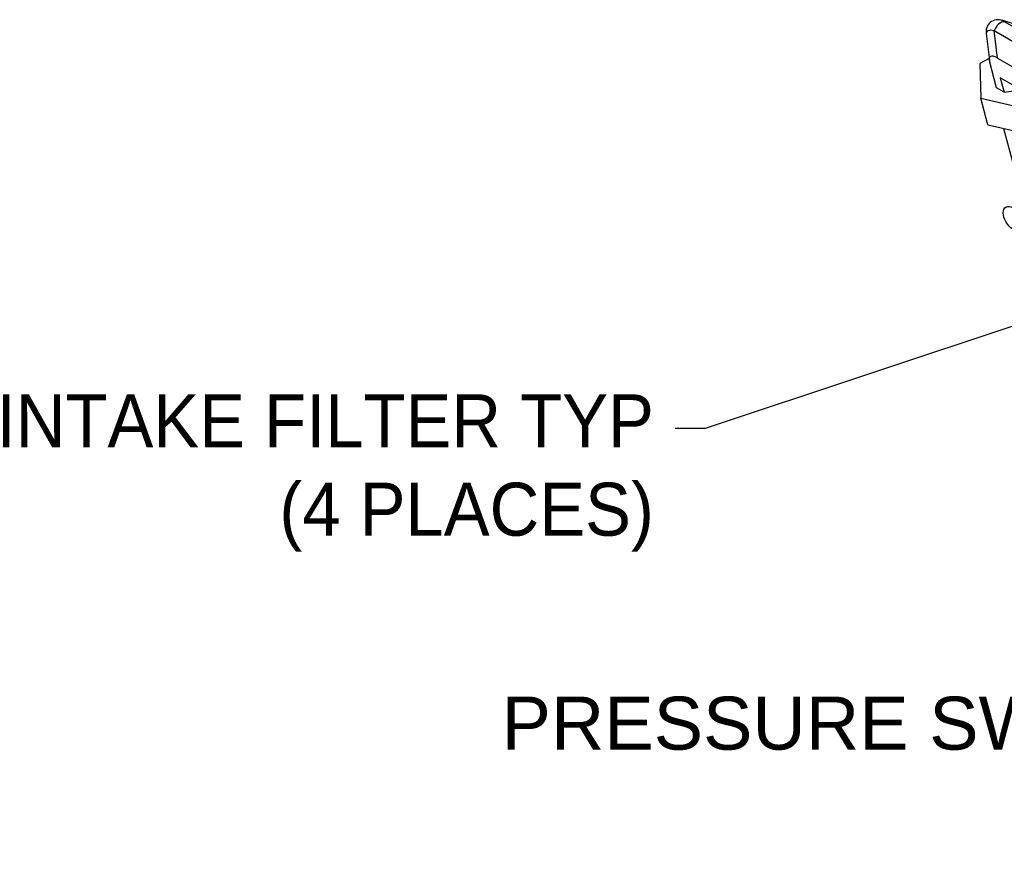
# Model space of a CAD drawing. Header units: inches. Extents: x -13.9 to 83.8, y -28.8 to 34.3.
# Tile 48 of 90: x 38.1 to 49.9, y 6.6 to 16.5. Entities that reach past the tile are written whole.
import ezdxf
from ezdxf import colors
from ezdxf.entities.mleader import LeaderData, LeaderLine
from ezdxf.math import Vec2, Vec3

# ---------------------------------------------------------------- set-up
doc = ezdxf.new("R2010")
doc.units = ezdxf.units.IN
doc.header["$MEASUREMENT"] = 0
for name, color, linetype in [('10-24_05_[SOCKET', 7, 'Continuous'), ('C80042_HIGH_PRES', 7, 'Continuous'), ('DIMS', 4, 'Continuous'), ('ELBOW_90_DEG_.38', 7, 'Continuous')]:
    doc.layers.add(name, color=color, linetype=linetype)
doc.styles.get("Standard").update_dxf_attribs({"font": 'arial.ttf', "height": 0.6322})

msp = doc.modelspace()

# ---------------------------------------------------------------- linework, layer by layer
at = {"layer": '10-24_05_[SOCKET', "color": 7, "linetype": 'Continuous'}
msp.add_ellipse((49.968, 14.181), major_axis=(-0.078, 0.135), ratio=0.57735, dxfattribs=at)
at = {"layer": 'C80042_HIGH_PRES', "color": 7, "linetype": 'Continuous'}
msp.add_line((49.861, 15.252), (49.983, 14.799), dxfattribs=at)
at = {"layer": 'ELBOW_90_DEG_.38', "color": 7, "linetype": 'Continuous'}
for p, q in [((50.13, 16.452), (49.841, 16.542)), ((50.293, 16.282), (49.87, 16.526)), ((49.653, 16.384), (49.691, 16.067)), ((49.789, 16.092), (49.749, 16.419)), ((49.749, 16.419), (50.181, 16.17)), ((49.689, 16.086), (49.579, 16.029)), ((49.579, 16.029), (49.589, 15.613)), ((49.778, 15.737), (49.696, 16.043)), ((49.789, 16.092), (50.065, 15.932)), ((50.06, 15.719), (49.821, 15.857)), ((49.821, 15.857), (49.867, 15.686)), ((49.867, 15.686), (49.778, 15.737)), ((49.867, 15.686), (50.06, 15.713)), ((49.589, 15.613), (50.021, 15.513)), ((49.674, 15.295), (49.589, 15.613)), ((49.674, 15.295), (50.061, 15.206))]:
    msp.add_line(p, q, dxfattribs=at)
msp.add_arc((49.792, 16.408), 0.141, 67.7452, 191.2364, dxfattribs=at)
for centre, major_axis, ratio, start_param, end_param in [((49.825, 16.412), (-0.062, -0.108), 0.57735, 3.403392, 4.974188), ((49.92, 16.255), (0.108, -0.286), 0.339556, -3.623547, -3.399351), ((49.92, 16.255), (0.264, -0.149), 0.294617, 2.42948, 3.35523), ((49.978, 15.778), (0.277, -0.331), 0.237112, 2.56662, 3.613818)]:
    msp.add_ellipse(centre, major_axis=major_axis, ratio=ratio, start_param=start_param, end_param=end_param, dxfattribs=at)

# ---------------------------------------------------------------- leaders
at = {"layer": 'DIMS'}
ml = msp.add_multileader_mtext('Standard', dxfattribs=at)
ml.set_content('INTAKE FILTER TYP\\P(4 PLACES)', color=256)
ml.set_leader_properties()
ml.build(insert=Vec2(0, 0))
ml.multileader.update_dxf_attribs({"dogleg_length": 0.36, "arrow_head_size": 0.18})
ctx = ml.context
ctx.base_point, ctx.char_height, ctx.arrow_head_size, ctx.landing_gap_size, ctx.plane_origin = Vec3(37.121, 11.671), 0.6322, 0.18, 0.25, Vec3(50.467, 13.058)
ctx.text_align_type = 2
notes = []
notes.append((ctx, [(0, (1, 1, 0), (46.301, 11.671), (-1, 0), 0.36, [(0, [(50.467, 13.058)], 0, [])])]))
ctx.mtext.insert, ctx.mtext.alignment, ctx.mtext.flow_direction = Vec3(45.691, 12.08), 3, 5
ml = msp.add_multileader_mtext('Standard', dxfattribs=at)
ml.set_content('PRESSURE SWITCH', color=256)
ml.set_leader_properties()
ml.build(insert=Vec2(0, 0))
ml.multileader.update_dxf_attribs({"dogleg_length": 0.36, "arrow_head_size": 0.18})
ctx = ml.context
ctx.base_point, ctx.char_height, ctx.arrow_head_size, ctx.landing_gap_size, ctx.plane_origin = Vec3(43.758, 8.152), 0.6322, 0.18, 0.25, Vec3(56.024, 9.605)
ctx.text_align_type = 2
notes.append((ctx, [(0, (1, 1, 0), (53.066, 8.152), (-1, 0), 0.36, [(0, [(56.024, 9.605)], 0, [])])]))
ctx.mtext.insert, ctx.mtext.alignment, ctx.mtext.flow_direction = Vec3(52.456, 8.474), 3, 5
for ctx, leaders in notes:
    for number, flags, end, landing, length, lines in leaders:
        leader = LeaderData()
        leader.index, (leader.has_last_leader_line, leader.has_dogleg_vector, leader.attachment_direction) = number, flags
        leader.last_leader_point, leader.dogleg_vector, leader.dogleg_length = Vec3(end), Vec3(landing), length
        for number, points, colour, breaks in lines:
            line = LeaderLine()
            line.index, line.vertices, line.color, line.breaks = number, Vec3.list(points), colors.encode_raw_color(colour), breaks
            leader.lines.append(line)
        ctx.leaders.append(leader)

doc.saveas('drawing.dxf')
